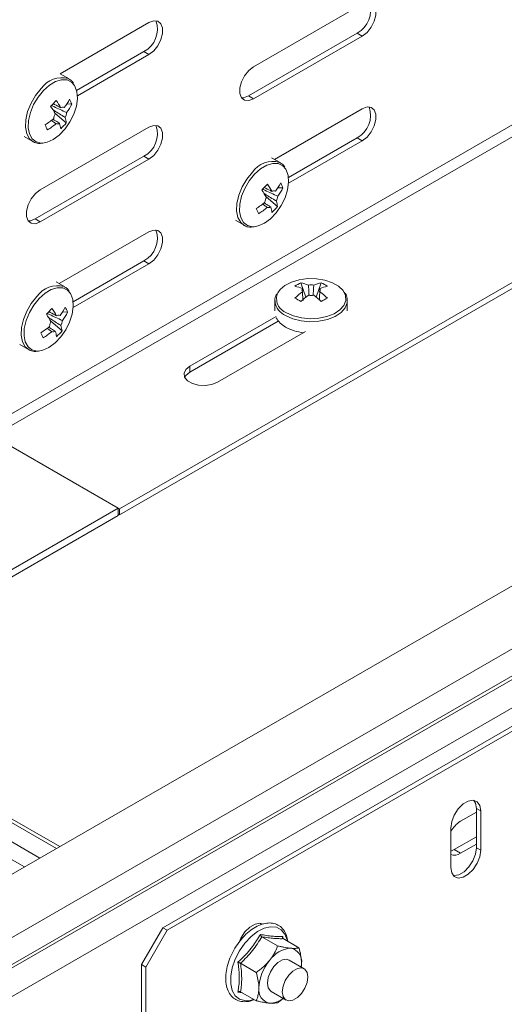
# Model space of a CAD drawing. Header units: millimetres. Extents: x 16 to 6312, y -8659 to -420.
# Tile 5 of 73: x 920 to 1000, y -7560 to -7397. Entities that reach past the tile are written whole.
import ezdxf

# ---------------------------------------------------------------- set-up
doc = ezdxf.new("R2010")
doc.units = ezdxf.units.MM

msp = doc.modelspace()

# ---------------------------------------------------------------- linework, layer by layer
at = {"color": 7, "linetype": 'Continuous', "lineweight": 15}
for p, q in [((976.76, -7394.24), (958.73, -7404.65)), ((941.4, -7397.3), (926.68, -7405.8)), ((975.91, -7399.06), (957.88, -7409.47)), ((975.91, -7399.06), (976.76, -7399.55)), ((958.73, -7409.96), (976.76, -7399.55)), ((940.55, -7402.12), (929.41, -7408.55)), ((929.54, -7409.45), (941.4, -7402.61)), ((940.55, -7402.12), (941.4, -7402.61)), ((928.16, -7406.65), (926.68, -7405.8)), ((928.16, -7406.65), (928.06, -7406.6)), ((928.61, -7410.86), (927.77, -7410.8)), ((957.88, -7409.47), (958.73, -7409.96)), ((927.7, -7413.92), (925.82, -7412.35)), ((976.76, -7411.59), (962.22, -7419.99)), ((941.4, -7414.65), (923.37, -7425.06)), ((920.72, -7416.21), (922.16, -7417.04)), ((1043.3, -7416.33), (936.49, -7477.99)), ((1044.15, -7416.82), (936.49, -7478.97)), ((975.91, -7416.41), (964.52, -7422.99)), ((964.54, -7423.96), (976.76, -7416.9)), ((975.91, -7416.41), (976.76, -7416.9)), ((940.55, -7419.47), (922.52, -7429.88)), ((923.37, -7430.37), (941.4, -7419.96)), ((940.55, -7419.47), (941.4, -7419.96)), ((963.16, -7420.53), (961.73, -7419.71)), ((963.16, -7420.53), (963.06, -7420.48)), ((963.61, -7424.74), (962.77, -7424.69)), ((962.7, -7427.81), (960.82, -7426.23)), ((922.52, -7429.88), (923.37, -7430.37)), ((1149.47, -7429.49), (944.41, -7547.87)), ((955.73, -7430.1), (957.16, -7430.92)), ((941.4, -7432), (926.51, -7440.6)), ((940.55, -7436.82), (928.81, -7443.6)), ((940.55, -7436.82), (941.4, -7437.31)), ((928.83, -7444.57), (941.4, -7437.31)), ((927.45, -7441.15), (926.02, -7440.32)), ((927.45, -7441.15), (927.36, -7441.1)), ((966.59, -7440.47), (967.41, -7442.85)), ((966.82, -7441.44), (966.84, -7441.75)), ((969.96, -7440.47), (969.13, -7442.85)), ((962.27, -7443.46), (962.27, -7445.11)), ((974.27, -7445.11), (974.27, -7443.46)), ((927.9, -7445.35), (927.06, -7445.3)), ((962.49, -7446.04), (948.15, -7454.32)), ((926.99, -7448.42), (925.11, -7446.85)), ((948.15, -7455.3), (962.83, -7446.82)), ((952.75, -7456.97), (967.36, -7448.53)), ((920.02, -7450.71), (921.45, -7451.54)), ((948.15, -7455.3), (948.15, -7454.32)), ((1048.78, -7463.48), (661.99, -7686.76)), ((915.77, -7466.03), (936.27, -7477.87)), ((936.49, -7477.99), (915.77, -7466.03)), ((666.74, -7694.51), (1053.53, -7471.22)), ((666.87, -7698.91), (1053.66, -7475.63)), ((667.11, -7699.35), (1053.9, -7476.06)), ((882.81, -7508.73), (936.27, -7477.87)), ((883.87, -7509.35), (936.27, -7479.09)), ((936.27, -7477.87), (936.27, -7479.09)), ((936.27, -7478.85), (936.49, -7478.97)), ((936.49, -7478.97), (936.49, -7477.99)), ((668.23, -7703.43), (1055.07, -7480.11)), ((1055.07, -7483.17), (943.7, -7547.46)), ((926.6, -7534.01), (851.4, -7490.6)), ((995.67, -7528.27), (993.02, -7529.8)), ((995.67, -7527.66), (996.38, -7528.07)), ((995.67, -7527.66), (995.67, -7534.19)), ((996.38, -7528.07), (996.38, -7534.6)), ((991.43, -7537.46), (991.43, -7530.93)), ((995.67, -7532.36), (991.96, -7534.5)), ((991.96, -7534.5), (991.43, -7534.73)), ((993.02, -7535.11), (991.96, -7534.5)), ((993.02, -7535.11), (995.67, -7533.58)), ((995.67, -7534.19), (996.38, -7534.6)), ((940.16, -7553.58), (943.7, -7547.46)), ((944.41, -7547.87), (940.87, -7553.99)), ((943.7, -7547.46), (944.41, -7547.87)), ((959.91, -7546.74), (960.02, -7546.89)), ((960.12, -7548.96), (962.72, -7550.46)), ((963.56, -7548.9), (963.61, -7549.23)), ((963.65, -7549.27), (966.26, -7550.78)), ((967.12, -7554.25), (964.64, -7552.82)), ((940.87, -7553.99), (940.16, -7553.58)), ((940.16, -7612.78), (940.16, -7553.58)), ((940.87, -7613.19), (940.87, -7553.99)), ((956.58, -7553.35), (959.18, -7554.86)), ((956.9, -7558.26), (956.14, -7558.14)), ((956.58, -7558.07), (959.18, -7559.57)), ((961.64, -7558.02), (964.12, -7559.45))]:
    msp.add_line(p, q, dxfattribs=at)
at = {"color": 8, "linetype": 'Continuous', "lineweight": 15}
for p, q in [((1022.4, -7402.27), (914.73, -7464.43)), ((1022.5, -7404.17), (915.57, -7465.9)), ((926.07, -7534.32), (850.5, -7490.69)), ((923.31, -7535.91), (847.74, -7492.28)), ((920.77, -7537.38), (846.47, -7494.49))]:
    msp.add_line(p, q, dxfattribs=at)
at = {"color": 7, "linetype": 'Continuous', "lineweight": 15, "flags": 128}
for points in [[(976.76, -7399.55), (977.54, -7398.94), (978.23, -7398.08), (978.75, -7397.07), (979.02, -7396.05), (979.02, -7395.13), (978.75, -7394.42), (978.23, -7394.01), (977.54, -7393.95), (976.76, -7394.24)], [(941.4, -7402.61), (942.19, -7401.99), (942.88, -7401.13), (943.39, -7400.13), (943.66, -7399.11), (943.66, -7398.19), (943.39, -7397.48), (942.88, -7397.07), (942.19, -7397.01), (941.4, -7397.3)], [(958.73, -7404.65), (957.94, -7405.27), (957.25, -7406.13), (956.74, -7407.13), (956.46, -7408.15), (956.46, -7409.07), (956.74, -7409.78), (957.25, -7410.19), (957.94, -7410.25), (958.73, -7409.96)], [(923.81, -7417.29), (924.51, -7417.16), (925.53, -7416.7), (926.54, -7415.95), (927.49, -7414.95), (928.3, -7413.77), (928.95, -7412.48), (929.37, -7411.16), (929.54, -7409.9), (929.46, -7408.77), (929.13, -7407.84), (929.07, -7407.74)], [(957.88, -7409.47), (957.09, -7409.76), (956.73, -7409.78)], [(976.76, -7416.9), (977.54, -7416.29), (978.23, -7415.43), (978.75, -7414.43), (979.02, -7413.4), (979.02, -7412.48), (978.75, -7411.77), (978.23, -7411.36), (977.54, -7411.3), (976.76, -7411.59)], [(941.4, -7419.96), (942.19, -7419.35), (942.88, -7418.49), (943.39, -7417.48), (943.66, -7416.46), (943.66, -7415.54), (943.39, -7414.83), (942.88, -7414.42), (942.19, -7414.36), (941.4, -7414.65)], [(958.81, -7431.17), (959.51, -7431.04), (960.53, -7430.59), (961.54, -7429.84), (962.49, -7428.84), (963.31, -7427.66), (963.95, -7426.37), (964.37, -7425.05), (964.55, -7423.78), (964.47, -7422.65), (964.14, -7421.72), (964.08, -7421.62)], [(923.37, -7425.06), (922.58, -7425.68), (921.89, -7426.54), (921.38, -7427.54), (921.11, -7428.56), (921.11, -7429.48), (921.38, -7430.19), (921.89, -7430.6), (922.58, -7430.66), (923.37, -7430.37)], [(922.52, -7429.88), (921.74, -7430.17), (921.38, -7430.19)], [(941.4, -7437.31), (942.19, -7436.7), (942.88, -7435.84), (943.39, -7434.84), (943.66, -7433.81), (943.66, -7432.89), (943.39, -7432.18), (942.88, -7431.77), (942.19, -7431.71), (941.4, -7432)], [(973.64, -7441.88), (973.57, -7441.77), (972.83, -7441.05), (971.81, -7440.46), (970.56, -7440.04), (969.17, -7439.81), (967.73, -7439.78), (966.32, -7439.96), (965.03, -7440.34), (963.94, -7440.89), (963.13, -7441.58), (962.74, -7442.15)], [(923.1, -7451.79), (923.8, -7451.66), (924.82, -7451.2), (925.83, -7450.45), (926.78, -7449.45), (927.6, -7448.27), (928.24, -7446.98), (928.66, -7445.66), (928.84, -7444.4), (928.76, -7443.26), (928.43, -7442.34), (928.37, -7442.23)], [(962.27, -7443.46), (962.27, -7443.57), (962.28, -7443.63)], [(948.15, -7454.32), (947.51, -7454.85), (947.21, -7455.48), (947.31, -7456.13), (947.79, -7456.72), (948.59, -7457.18), (949.61, -7457.45), (950.74, -7457.51), (951.83, -7457.34), (952.75, -7456.97)], [(947.31, -7456.13), (947.51, -7455.83), (948.15, -7455.3)], [(991.43, -7530.93), (991.58, -7529.86), (992.01, -7528.76), (992.67, -7527.74), (993.47, -7526.93), (994.33, -7526.44), (995.14, -7526.31), (995.8, -7526.57), (996.23, -7527.18), (996.38, -7528.07)], [(995.26, -7526.33), (995.52, -7526.77), (995.67, -7527.66)], [(996.38, -7534.6), (996.23, -7535.67), (995.8, -7536.77), (995.14, -7537.79), (994.33, -7538.6), (993.47, -7539.09), (992.67, -7539.22), (992.01, -7538.96), (991.58, -7538.35), (991.43, -7537.46)], [(995.67, -7534.19), (995.52, -7535.26), (995.09, -7536.36), (994.43, -7537.38), (993.63, -7538.19), (992.77, -7538.68), (991.96, -7538.81), (991.84, -7538.79)], [(956.39, -7549.75), (956.65, -7549.17), (957.31, -7548.15), (958.12, -7547.34), (958.98, -7546.85), (959.79, -7546.72), (960.3, -7546.88)], [(964.64, -7552.82), (964.21, -7552.69), (963.51, -7552.79), (962.78, -7553.22), (962.08, -7553.91), (961.52, -7554.78), (961.15, -7555.73), (961.02, -7556.64), (961.15, -7557.41), (961.52, -7557.93), (961.64, -7558.02)], [(963.5, -7558.07), (963.63, -7557.16), (963.99, -7556.21), (964.56, -7555.34), (965.25, -7554.65), (965.99, -7554.22), (966.68, -7554.11), (967.24, -7554.34), (967.61, -7554.86), (967.74, -7555.62), (967.61, -7556.54), (967.24, -7557.48), (966.68, -7558.36), (965.99, -7559.05), (965.25, -7559.47), (964.56, -7559.58), (963.99, -7559.36), (963.63, -7558.84), (963.5, -7558.07)], [(966.68, -7553.38), (966.65, -7553.93), (966.64, -7553.98)]]:
    msp.add_lwpolyline(points, dxfattribs=at)
at = {"color": 8, "linetype": 'Continuous', "lineweight": 15, "flags": 128}
for points in [[(929.07, -7407.74), (928.57, -7407.17), (927.82, -7406.81), (926.91, -7406.78), (925.92, -7407.08), (924.9, -7407.69), (923.91, -7408.57)], [(923.54, -7408.25), (922.61, -7409.39), (921.85, -7410.69), (921.29, -7412.06), (920.98, -7413.41), (920.93, -7414.67), (921.14, -7415.74), (921.61, -7416.58), (922.2, -7417.06)], [(923.91, -7408.57), (923.02, -7409.67), (922.28, -7410.91), (921.75, -7412.23), (921.45, -7413.53), (921.4, -7414.74), (921.61, -7415.78), (922.05, -7416.58), (922.72, -7417.09), (923.55, -7417.29), (923.81, -7417.29)], [(958.54, -7422.14), (957.61, -7423.28), (956.85, -7424.57), (956.29, -7425.94), (955.98, -7427.29), (955.93, -7428.55), (956.14, -7429.63), (956.61, -7430.46), (957.2, -7430.95)], [(964.08, -7421.62), (963.57, -7421.06), (962.82, -7420.7), (961.92, -7420.67), (960.92, -7420.96), (959.9, -7421.57), (958.91, -7422.45)], [(958.91, -7422.45), (958.02, -7423.55), (957.29, -7424.8), (956.75, -7426.11), (956.45, -7427.41), (956.4, -7428.62), (956.61, -7429.66), (957.06, -7430.46), (957.72, -7430.98), (958.56, -7431.18), (958.81, -7431.17)], [(928.37, -7442.23), (927.87, -7441.67), (927.11, -7441.31), (926.21, -7441.28), (925.21, -7441.58), (924.19, -7442.19), (923.2, -7443.07)], [(922.83, -7442.75), (921.9, -7443.89), (921.14, -7445.19), (920.58, -7446.55), (920.27, -7447.91), (920.22, -7449.16), (920.43, -7450.24), (920.9, -7451.08), (921.49, -7451.56)], [(923.2, -7443.07), (922.31, -7444.16), (921.58, -7445.41), (921.04, -7446.73), (920.74, -7448.03), (920.69, -7449.24), (920.9, -7450.28), (921.35, -7451.08), (922.01, -7451.59), (922.85, -7451.79), (923.1, -7451.79)], [(964.03, -7445.91), (965.22, -7446.44), (966.6, -7446.78), (968.08, -7446.92), (969.58, -7446.84), (971, -7446.54), (972.24, -7446.05), (973.23, -7445.4), (973.92, -7444.63), (974.24, -7443.78), (974.27, -7443.44)], [(964.19, -7445.45), (965.33, -7445.96), (966.66, -7446.3), (968.09, -7446.43), (969.53, -7446.35), (970.89, -7446.07), (972.09, -7445.6), (973.04, -7444.97), (973.7, -7444.23), (974.02, -7443.41), (973.97, -7442.58), (973.64, -7441.88)], [(964.35, -7549.68), (964.31, -7549.48), (963.93, -7548.5), (963.32, -7547.79), (962.52, -7547.37), (961.56, -7547.29), (960.51, -7547.53), (959.4, -7548.1), (958.32, -7548.94), (957.3, -7550.04), (956.42, -7551.31), (955.71, -7552.7), (955.21, -7554.12), (954.96, -7555.51), (954.96, -7556.78), (955.21, -7557.88), (955.71, -7558.73), (956.42, -7559.3), (957.3, -7559.55), (958.32, -7559.47), (958.77, -7559.33)]]:
    msp.add_lwpolyline(points, dxfattribs=at)
at = {"color": 7, "linetype": 'Continuous', "lineweight": 15}
for centre, radius, start, end in [((973.94, -7395.34), 4.2, 297.9014, 19.6096), ((938.59, -7398.4), 4.2, 297.9014, 19.6096), ((910.85, -7396.76), 20.28, 314.6115, 318.4213), ((912.87, -7419.27), 15.98, 29.3864, 34.5222), ((919.64, -7405.57), 9.67, 323.0383, 332.66), ((923.69, -7412.57), 5.21, 19.1396, 29.4035), ((911.94, -7420.25), 15.98, 29.3864, 34.5222), ((923.45, -7410.77), 1.78, 343.3433, 349.1762), ((927.82, -7413.44), 2.21, 152.4333, 174.4003), ((927.14, -7412.1), 0.752, 72.8068, 118.3587), ((925.55, -7412.01), 2.21, 332.4333, 354.4003), ((920.02, -7406.42), 9.67, 323.0383, 332.66), ((973.94, -7412.7), 4.2, 297.9014, 19.6096), ((917.48, -7403.59), 12.6, 302.1243, 310.1859), ((917.87, -7404.44), 12.6, 302.1243, 310.1859), ((926.22, -7413.35), 0.752, 252.8068, 298.3587), ((922.72, -7415.31), 4.07, 5.689, 18.4933), ((920.66, -7408.18), 9.09, 312.2615, 320.7713), ((923.65, -7414.33), 4.07, 5.689, 18.4933), ((811.93, -7465.4), 123.36, 24.0549, 24.4882), ((938.59, -7415.76), 4.2, 297.9014, 19.6096), ((945.86, -7410.64), 20.28, 314.6115, 318.4213), ((946.94, -7434.14), 15.98, 29.3864, 34.5222), ((958.45, -7424.65), 1.78, 343.3433, 349.1762), ((947.87, -7433.16), 15.98, 29.3864, 34.5222), ((962.14, -7425.98), 0.752, 72.8068, 118.3587), ((954.64, -7419.45), 9.67, 323.0383, 332.66), ((955.02, -7420.3), 9.67, 323.0383, 332.66), ((958.69, -7426.45), 5.21, 19.1396, 29.4035), ((952.49, -7417.48), 12.6, 302.1243, 310.1859), ((962.82, -7427.32), 2.21, 152.4333, 174.4003), ((960.55, -7425.9), 2.21, 332.4333, 354.4003), ((958.65, -7428.21), 4.07, 5.689, 18.4933), ((846.93, -7479.28), 123.36, 24.0549, 24.4882), ((952.87, -7418.33), 12.6, 302.1243, 310.1859), ((961.22, -7427.24), 0.752, 252.8068, 298.3587), ((957.72, -7429.19), 4.07, 5.689, 18.4933), ((955.66, -7422.06), 9.09, 312.2615, 320.7713), ((938.59, -7433.11), 4.2, 297.9014, 19.6096), ((969.55, -7446.76), 6.96, 115.2175, 124.7771), ((964.27, -7447.42), 6.51, 66.8806, 78.3425), ((965.27, -7446.85), 6.51, 66.8806, 78.3425), ((967.29, -7441.69), 0.53, 151.0984, 208.9016), ((968.27, -7443.4), 2.58, 80.0893, 99.9107), ((971.27, -7446.85), 6.51, 101.6575, 113.1194), ((972.28, -7447.42), 6.51, 101.6575, 113.1194), ((969.26, -7441.69), 0.53, 331.0984, 28.9016), ((966.99, -7446.76), 6.96, 55.2229, 64.7825), ((974.31, -7452.1), 12.61, 126.3918, 133.7637), ((955.72, -7461.24), 20.74, 58.4011, 61.6043), ((975.31, -7452.68), 12.61, 126.3918, 133.7637), ((968.27, -7439.99), 2.58, 260.0893, 279.9107), ((961.23, -7452.68), 12.61, 46.2363, 53.6082), ((962.24, -7452.1), 12.61, 46.2363, 53.6082), ((980.82, -7461.24), 20.74, 118.3957, 121.5989), ((910.15, -7431.26), 20.28, 314.6115, 318.4213), ((912.16, -7453.77), 15.98, 29.3864, 34.5222), ((918.93, -7440.06), 9.67, 323.0383, 332.66), ((922.98, -7447.06), 5.21, 19.1396, 29.4035), ((911.23, -7454.75), 15.98, 29.3864, 34.5222), ((922.74, -7445.27), 1.78, 343.3433, 349.1762), ((926.44, -7446.6), 0.752, 72.8068, 118.3587), ((924.84, -7446.51), 2.21, 332.4333, 354.4003), ((919.32, -7440.91), 9.67, 323.0383, 332.66), ((965.59, -7444.69), 3.48, 207.215, 243.4243), ((916.78, -7438.09), 12.6, 302.1243, 310.1859), ((927.11, -7447.94), 2.21, 152.4333, 174.4003), ((922.94, -7448.83), 4.07, 5.689, 18.4933), ((967.94, -7440.58), 8.22, 241.5873, 263.4678), ((811.22, -7499.9), 123.36, 24.0549, 24.4882), ((917.16, -7438.94), 12.6, 302.1243, 310.1859), ((925.52, -7447.85), 0.752, 252.8068, 298.3587), ((922.02, -7449.8), 4.07, 5.689, 18.4933), ((919.95, -7442.68), 9.09, 312.2615, 320.7713), ((995.6, -7533.87), 4.81, 122.3661, 149.9714), ((992.07, -7533.87), 1.56, 245.5596, 307.3258), ((965.19, -7555.42), 4.56, 93.4295, 146.5651), ((964.51, -7553.02), 2.2, 350.7481, 79.4532), ((967.28, -7557.81), 7.67, 140.2279, 177.3607), ((961.78, -7557.81), 2.2, 170.7481, 259.4532), ((961.39, -7556.41), 3.57, 269.8151, 309.1966)]:
    msp.add_arc(centre, radius, start, end, dxfattribs=at)
at = {"color": 8, "linetype": 'Continuous', "lineweight": 15}
for centre, radius, start, end in [((926.97, -7410.63), 4.18, 74.8672, 145.2608), ((961.97, -7424.52), 4.18, 74.8672, 145.2608), ((926.26, -7445.13), 4.18, 74.8672, 145.2608), ((965.07, -7443.09), 2.52, 157.8664, 249.5285), ((965.34, -7443.09), 3.11, 190.0911, 245.0882)]:
    msp.add_arc(centre, radius, start, end, dxfattribs=at)
at = {"color": 7, "linetype": 'Continuous', "lineweight": 15}
for points, knots in [([(928.9, -7407.37), (928.79, -7407.22), (928.57, -7406.88), (928.22, -7406.71), (928.03, -7406.62)], [0, 0, 0, 0, 0.459639, 1, 1, 1, 1]), ([(925.49, -7410.75), (925.83, -7410.94), (926.27, -7411.16), (926.7, -7411.39), (926.79, -7411.44)], [0, 0, 0, 0, 0.800872, 1, 1, 1, 1]), ([(925.21, -7411.05), (925.26, -7411.07), (926.01, -7411.42), (926.86, -7411.81), (927.65, -7412.18), (927.75, -7412.23)], [0, 0, 0, 0, 0.058209, 0.887229, 1, 1, 1, 1]), ([(927.51, -7413.04), (927.42, -7412.98), (926.73, -7412.55), (926.04, -7412.12), (925.44, -7411.74)], [0, 0, 0, 0, 0.1327852, 1, 1, 1, 1]), ([(926, -7414.07), (925.92, -7414.01), (925.66, -7413.83), (925.39, -7413.64), (925.21, -7413.52)], [0, 0, 0, 0, 0.314307, 1, 1, 1, 1]), ([(925.51, -7413.34), (925.77, -7413.51), (926.13, -7413.74), (926.49, -7413.96), (926.58, -7414.02)], [0, 0, 0, 0, 0.743509, 1, 1, 1, 1]), ([(922.21, -7417.06), (922.22, -7417.07), (922.45, -7417.26), (922.95, -7417.37), (923.43, -7417.34), (923.61, -7417.33)], [0, 0, 0, 0, 0.027217, 0.636318, 1, 1, 1, 1]), ([(963.9, -7421.25), (963.8, -7421.1), (963.57, -7420.77), (963.22, -7420.6), (963.03, -7420.5)], [0, 0, 0, 0, 0.459639, 1, 1, 1, 1]), ([(960.21, -7424.94), (960.26, -7424.96), (961.01, -7425.3), (961.86, -7425.7), (962.65, -7426.07), (962.75, -7426.11)], [0, 0, 0, 0, 0.058209, 0.887229, 1, 1, 1, 1]), ([(960.49, -7424.64), (960.84, -7424.82), (961.27, -7425.05), (961.7, -7425.27), (961.79, -7425.32)], [0, 0, 0, 0, 0.800872, 1, 1, 1, 1]), ([(962.51, -7426.92), (962.42, -7426.86), (961.73, -7426.43), (961.04, -7426), (960.44, -7425.62)], [0, 0, 0, 0, 0.1327852, 1, 1, 1, 1]), ([(961, -7427.96), (960.92, -7427.9), (960.66, -7427.71), (960.4, -7427.53), (960.22, -7427.4)], [0, 0, 0, 0, 0.314307, 1, 1, 1, 1]), ([(960.51, -7427.23), (960.78, -7427.4), (961.13, -7427.62), (961.49, -7427.84), (961.58, -7427.9)], [0, 0, 0, 0, 0.743509, 1, 1, 1, 1]), ([(957.21, -7430.95), (957.22, -7430.95), (957.45, -7431.14), (957.95, -7431.26), (958.43, -7431.23), (958.61, -7431.21)], [0, 0, 0, 0, 0.027217, 0.636318, 1, 1, 1, 1]), ([(928.19, -7441.87), (928.09, -7441.71), (927.86, -7441.38), (927.51, -7441.21), (927.32, -7441.12)], [0, 0, 0, 0, 0.459639, 1, 1, 1, 1]), ([(967.94, -7442.55), (967.91, -7442.09), (967.87, -7441.53), (967.83, -7440.96), (967.83, -7440.86)], [0, 0, 0, 0, 0.810742, 1, 1, 1, 1]), ([(968.72, -7440.86), (968.71, -7440.96), (968.67, -7441.53), (968.63, -7442.09), (968.6, -7442.54)], [0, 0, 0, 0, 0.190185, 1, 1, 1, 1]), ([(969.68, -7441.95), (969.69, -7441.89), (969.7, -7441.72), (969.71, -7441.54), (969.72, -7441.44)], [0, 0, 0, 0, 0.380052, 1, 1, 1, 1]), ([(962.58, -7442.32), (962.55, -7442.37), (962.33, -7442.69), (962.23, -7443.17), (962.3, -7443.57), (962.32, -7443.66)], [0, 0, 0, 0, 0.129925, 0.787661, 1, 1, 1, 1]), ([(966.93, -7443.38), (966.9, -7443), (966.86, -7442.52), (966.83, -7442.05), (966.82, -7441.95)], [0, 0, 0, 0, 0.792941, 1, 1, 1, 1]), ([(969.72, -7441.95), (969.71, -7442.05), (969.68, -7442.52), (969.64, -7443), (969.62, -7443.37)], [0, 0, 0, 0, 0.207805, 1, 1, 1, 1]), ([(974.23, -7443.43), (974.24, -7443.31), (974.26, -7442.89), (974.09, -7442.4), (973.84, -7442.09), (973.78, -7442.02)], [0, 0, 0, 0, 0.255212, 0.837087, 1, 1, 1, 1]), ([(924.5, -7445.55), (924.55, -7445.57), (925.3, -7445.92), (926.15, -7446.31), (926.95, -7446.68), (927.04, -7446.73)], [0, 0, 0, 0, 0.058209, 0.887229, 1, 1, 1, 1]), ([(926.8, -7447.54), (926.71, -7447.48), (926.02, -7447.05), (925.33, -7446.61), (924.73, -7446.24)], [0, 0, 0, 0, 0.1327852, 1, 1, 1, 1]), ([(924.78, -7445.25), (925.13, -7445.43), (925.56, -7445.66), (925.99, -7445.89), (926.08, -7445.93)], [0, 0, 0, 0, 0.800872, 1, 1, 1, 1]), ([(925.29, -7448.57), (925.21, -7448.51), (924.95, -7448.33), (924.69, -7448.14), (924.51, -7448.01)], [0, 0, 0, 0, 0.314307, 1, 1, 1, 1]), ([(924.77, -7447.82), (925.05, -7448), (925.41, -7448.23), (925.78, -7448.46), (925.87, -7448.51)], [0, 0, 0, 0, 0.750787, 1, 1, 1, 1]), ([(921.5, -7451.56), (921.51, -7451.57), (921.74, -7451.76), (922.24, -7451.87), (922.72, -7451.84), (922.91, -7451.83)], [0, 0, 0, 0, 0.027217, 0.636318, 1, 1, 1, 1]), ([(964.42, -7549.72), (964.36, -7549.38), (964.24, -7548.66), (963.74, -7547.78), (963.03, -7547.09), (962.14, -7546.71), (961.17, -7546.63), (960.13, -7546.83), (959.06, -7547.31), (957.98, -7548.06), (956.96, -7549.03), (956.04, -7550.2), (955.26, -7551.49), (954.66, -7552.85), (954.26, -7554.24), (954.08, -7555.58), (954.15, -7556.83), (954.46, -7557.93), (955.01, -7558.82), (955.78, -7559.43), (956.69, -7559.74), (957.68, -7559.73), (958.41, -7559.6), (958.8, -7559.4), (958.85, -7559.38)], [0, 0, 0, 0, 0.042033, 0.091035, 0.138542, 0.184233, 0.229383, 0.275434, 0.32303, 0.371524, 0.420144, 0.468658, 0.517105, 0.565579, 0.614161, 0.662962, 0.712074, 0.761415, 0.810174, 0.857204, 0.902639, 0.947858, 0.994281, 1, 1, 1, 1]), ([(956.14, -7553.19), (956.22, -7553.1), (956.4, -7552.94), (956.92, -7552.45), (957.67, -7551.68), (958.52, -7550.64), (959.25, -7549.59), (959.65, -7548.91), (959.85, -7548.56)], [0, 0, 0, 0, 0.058987, 0.117991, 0.354136, 0.592328, 0.795596, 1, 1, 1, 1]), ([(960.12, -7548.96), (959.88, -7549.34), (959.41, -7550.12), (958.57, -7551.25), (957.63, -7552.33), (956.93, -7553.01), (956.58, -7553.35)], [0, 0, 0, 0, 0.245251, 0.49213, 0.745021, 1, 1, 1, 1]), ([(959.85, -7548.56), (960.02, -7548.6), (960.54, -7548.69), (961.37, -7548.82), (962.49, -7548.93), (963.15, -7548.91), (963.56, -7548.9)], [0, 0, 0, 0, 0.118019, 0.354226, 0.592482, 1, 1, 1, 1]), ([(959.85, -7548.56), (959.85, -7548.57), (959.86, -7548.61), (959.89, -7548.69), (959.95, -7548.8), (960.03, -7548.9), (960.09, -7548.94), (960.12, -7548.96)], [0, 0, 0, 0, 0.007914, 0.267535, 0.528603, 0.763816, 1, 1, 1, 1]), ([(963.65, -7549.27), (963.41, -7549.28), (962.94, -7549.28), (962.11, -7549.23), (961.17, -7549.13), (960.47, -7549.01), (960.12, -7548.96)], [0, 0, 0, 0, 0.245251, 0.49213, 0.745021, 1, 1, 1, 1]), ([(963.65, -7549.27), (963.63, -7549.25), (963.57, -7549.21), (963.54, -7549.12), (963.53, -7549.01), (963.55, -7548.94), (963.56, -7548.9), (963.56, -7548.9)], [0, 0, 0, 0, 0.236184, 0.471397, 0.732465, 0.992086, 1, 1, 1, 1]), ([(961.38, -7552.9), (961.6, -7552.6), (962.06, -7551.98), (962.42, -7551.22), (962.63, -7550.71), (962.69, -7550.54), (962.72, -7550.46)], [0, 0, 0, 0, 0.395463, 0.801961, 0.900945, 1, 1, 1, 1]), ([(962.72, -7550.46), (962.9, -7550.5), (963.26, -7550.59), (963.78, -7550.69), (964.27, -7550.78), (964.61, -7550.83), (964.82, -7550.85), (964.88, -7550.86), (964.91, -7550.86)], [0, 0, 0, 0, 0.220956, 0.442828, 0.66864, 0.896415, 0.948193, 1, 1, 1, 1]), ([(964.91, -7550.86), (965.03, -7550.87), (965.26, -7550.89), (965.56, -7550.89), (965.83, -7550.87), (966.02, -7550.84), (966.16, -7550.8), (966.22, -7550.79), (966.26, -7550.78)], [0, 0, 0, 0, 0.1970218, 0.395591, 0.5982942, 0.8020874, 0.901008, 1, 1, 1, 1]), ([(966.68, -7553.38), (966.68, -7553.26), (966.67, -7552.81), (966.56, -7551.97), (966.38, -7551.21), (966.26, -7550.81), (966.26, -7550.78)], [0, 0, 0, 0, 0.148154, 0.552, 0.965648, 1, 1, 1, 1]), ([(959.18, -7554.86), (959.36, -7554.73), (959.72, -7554.48), (960.24, -7554.07), (960.73, -7553.62), (961.07, -7553.27), (961.28, -7553.02), (961.35, -7552.94), (961.38, -7552.9)], [0, 0, 0, 0, 0.220956, 0.442828, 0.66864, 0.896415, 0.948193, 1, 1, 1, 1]), ([(956.14, -7558.14), (956.15, -7558.05), (956.18, -7557.87), (956.27, -7557.34), (956.36, -7556.5), (956.37, -7555.38), (956.29, -7554.27), (956.19, -7553.55), (956.14, -7553.19)], [0, 0, 0, 0, 0.058987, 0.117991, 0.354136, 0.592328, 0.795596, 1, 1, 1, 1]), ([(956.14, -7553.19), (956.14, -7553.19), (956.17, -7553.19), (956.25, -7553.22), (956.37, -7553.26), (956.49, -7553.3), (956.55, -7553.34), (956.58, -7553.35)], [0, 0, 0, 0, 0.007914, 0.267535, 0.528603, 0.763816, 1, 1, 1, 1]), ([(956.58, -7553.35), (956.63, -7553.77), (956.73, -7554.59), (956.78, -7555.8), (956.74, -7556.97), (956.63, -7557.7), (956.58, -7558.07)], [0, 0, 0, 0, 0.245251, 0.49213, 0.745021, 1, 1, 1, 1]), ([(966.65, -7553.98), (966.65, -7553.92), (966.68, -7553.73), (966.68, -7553.53), (966.68, -7553.38)], [0, 0, 0, 0, 0.2697, 1, 1, 1, 1]), ([(959.61, -7557.46), (959.61, -7557.34), (959.59, -7556.55), (959.41, -7555.65), (959.19, -7554.89), (959.18, -7554.86)], [0, 0, 0, 0, 0.148486, 0.965571, 1, 1, 1, 1]), ([(959.18, -7559.57), (959.22, -7559.49), (959.28, -7559.33), (959.42, -7558.93), (959.57, -7558.33), (959.6, -7557.75), (959.61, -7557.46)], [0, 0, 0, 0, 0.131287, 0.262739, 0.627508, 1, 1, 1, 1]), ([(956.14, -7558.14), (956.14, -7558.14), (956.17, -7558.11), (956.25, -7558.07), (956.37, -7558.03), (956.49, -7558.03), (956.55, -7558.06), (956.58, -7558.07)], [0, 0, 0, 0, 0.007914, 0.267535, 0.528603, 0.763816, 1, 1, 1, 1]), ([(963.65, -7559.17), (963.5, -7559.3), (963.21, -7559.56), (962.88, -7559.78), (962.72, -7559.89)], [0, 0, 0, 0, 0.500047, 1, 1, 1, 1]), ([(961.38, -7559.98), (961.12, -7559.95), (960.61, -7559.88), (959.91, -7559.74), (959.43, -7559.63), (959.27, -7559.59), (959.18, -7559.57)], [0, 0, 0, 0, 0.395463, 0.801961, 0.900945, 1, 1, 1, 1]), ([(962.72, -7559.89), (962.57, -7559.93), (962.27, -7560), (961.77, -7560.01), (961.44, -7559.98), (961.38, -7559.98)], [0, 0, 0, 0, 0.442922, 0.896343, 1, 1, 1, 1])]:
    msp.add_open_spline(points, degree=3, knots=knots, dxfattribs=at)

doc.saveas('drawing.dxf')
